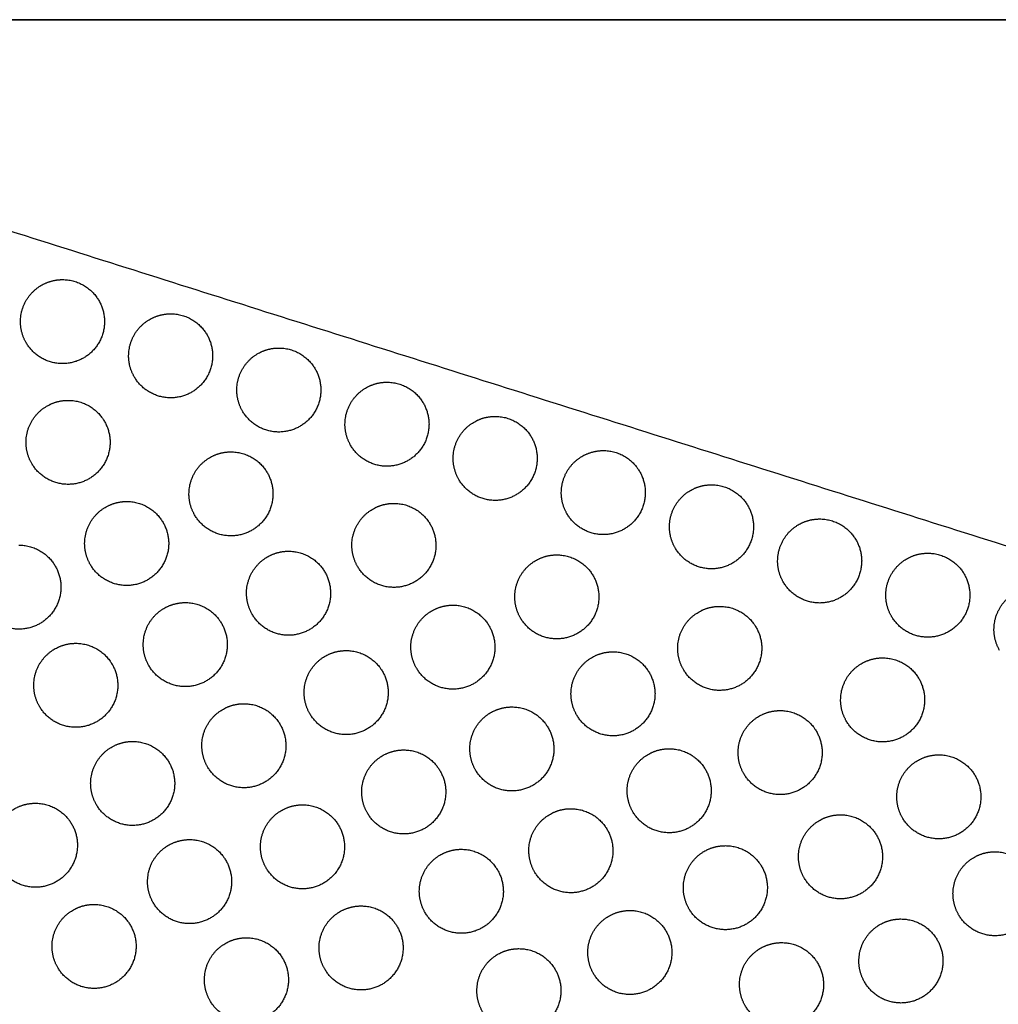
# Model space of a CAD drawing. Header units: millimetres. Extents: x -125 to 375, y 0 to 433.
# Tile 22 of 45: x 48 to 118, y 363 to 433. Entities that reach past the tile are written whole.
import ezdxf

# ---------------------------------------------------------------- set-up
doc = ezdxf.new("R2010")
doc.units = ezdxf.units.MM
doc.layers.add('Layer 01', color=18, linetype='Continuous', true_color=0x000000)

msp = doc.modelspace()

# ---------------------------------------------------------------- linework, layer by layer
at = {"layer": 'Layer 01'}
for points in [[(250, 433.013), (125, 433.013), (0, 433.013)], [(0, 433.013, 76), (125, 433.013, 76), (250, 433.013, 76)], [(125, 216.506, 76), (62.5, 324.76, 76), (0, 433.013, 76)], [(0, 433.013, 76), (70.937, 410.587, 81.5), (141.875, 388.161, 87)]]:
    msp.add_open_spline(points, degree=2, dxfattribs=at)
at = {"layer": 'Layer 01', "extrusion": (0.09428, 0.054433, -0.994056)}
for points, weights, knots in [([(48.444, 411.453, 79.414), (48.444, 413.185, 79.509), (49.944, 414.051, 79.699), (50.64, 414.453, 79.787), (51.444, 414.453, 79.863)], [0.868347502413, 0.807007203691, 1, 0.900099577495, 0.868347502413], [0, 0, 0, 3.477052, 3.477052, 5.529659, 5.529659, 5.529659]), ([(51.444, 414.453, 79.863), (53.176, 414.453, 80.027), (54.042, 412.953, 80.027), (55.542, 410.355, 80.027), (52.944, 408.855, 79.699), (50.346, 407.355, 79.37), (48.846, 409.953, 79.37)], [0.868347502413, 0.807007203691, 1, 0.707106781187, 1, 0.707106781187, 1], [5.529659, 5.529659, 5.529659, 9.49499, 9.49499, 15.512927, 15.512927, 21.530864, 21.530864, 21.530864]), ([(59.167, 412.011, 80.462), (60.899, 412.011, 80.626), (61.765, 410.511, 80.626), (63.265, 407.913, 80.626), (60.667, 406.413, 80.297), (58.069, 404.913, 79.969), (56.569, 407.511, 79.969)], [0.868347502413, 0.807007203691, 1, 0.707106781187, 1, 0.707106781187, 1], [5.529659, 5.529659, 5.529659, 9.49499, 9.49499, 15.512927, 15.512927, 21.530864, 21.530864, 21.530864]), ([(66.891, 409.57, 81.06), (68.623, 409.57, 81.225), (69.489, 408.07, 81.225), (70.989, 405.472, 81.225), (68.391, 403.972, 80.896), (65.793, 402.472, 80.568), (64.293, 405.07, 80.568)], [0.868347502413, 0.807007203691, 1, 0.707106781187, 1, 0.707106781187, 1], [5.529659, 5.529659, 5.529659, 9.49499, 9.49499, 15.512927, 15.512927, 21.530864, 21.530864, 21.530864]), ([(71.614, 404.128, 81.21), (71.614, 405.86, 81.305), (73.114, 406.726, 81.495), (73.81, 407.128, 81.583), (74.614, 407.128, 81.659)], [0.868347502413, 0.807007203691, 1, 0.900099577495, 0.868347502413], [0, 0, 0, 3.477052, 3.477052, 5.529659, 5.529659, 5.529659]), ([(74.614, 407.128, 81.659), (76.346, 407.128, 81.824), (77.212, 405.628, 81.824), (78.712, 403.03, 81.824), (76.114, 401.53, 81.495), (73.516, 400.03, 81.166), (72.016, 402.628, 81.166)], [0.868347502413, 0.807007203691, 1, 0.707106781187, 1, 0.707106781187, 1], [5.529659, 5.529659, 5.529659, 9.49499, 9.49499, 15.512927, 15.512927, 21.530864, 21.530864, 21.530864]), ([(51.842, 405.832, 79.429), (53.574, 405.832, 79.593), (54.44, 404.332, 79.593), (55.94, 401.734, 79.593), (53.342, 400.234, 79.264), (50.744, 398.734, 78.936), (49.244, 401.332, 78.936)], [0.868347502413, 0.807007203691, 1, 0.707106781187, 1, 0.707106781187, 1], [5.529659, 5.529659, 5.529659, 9.49499, 9.49499, 15.512927, 15.512927, 21.530864, 21.530864, 21.530864]), ([(82.337, 404.687, 82.258), (84.069, 404.687, 82.422), (84.935, 403.187, 82.422), (86.435, 400.589, 82.422), (83.837, 399.089, 82.094), (81.239, 397.589, 81.765), (79.739, 400.187, 81.765)], [0.868347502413, 0.807007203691, 1, 0.707106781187, 1, 0.707106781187, 1], [5.529659, 5.529659, 5.529659, 9.49499, 9.49499, 15.512927, 15.512927, 21.530864, 21.530864, 21.530864]), ([(63.475, 402.154, 80.33), (65.207, 402.154, 80.495), (66.073, 400.654, 80.495), (67.573, 398.056, 80.495), (64.975, 396.556, 80.166), (62.377, 395.056, 79.838), (60.877, 397.654, 79.838)], [0.868347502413, 0.807007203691, 1, 0.707106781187, 1, 0.707106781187, 1], [5.529659, 5.529659, 5.529659, 9.49499, 9.49499, 15.512927, 15.512927, 21.530864, 21.530864, 21.530864]), ([(90.06, 402.245, 82.857), (91.792, 402.245, 83.021), (92.658, 400.745, 83.021), (94.158, 398.147, 83.021), (91.56, 396.647, 82.693), (88.962, 395.147, 82.364), (87.462, 397.745, 82.364)], [0.868347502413, 0.807007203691, 1, 0.707106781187, 1, 0.707106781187, 1], [5.529659, 5.529659, 5.529659, 9.49499, 9.49499, 15.512927, 15.512927, 21.530864, 21.530864, 21.530864]), ([(94.784, 396.803, 83.007), (94.784, 398.535, 83.102), (96.284, 399.402, 83.291), (96.98, 399.803, 83.379), (97.784, 399.803, 83.456)], [0.868347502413, 0.807007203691, 1, 0.900099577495, 0.868347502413], [0, 0, 0, 3.477052, 3.477052, 5.529659, 5.529659, 5.529659]), ([(97.784, 399.803, 83.456), (99.516, 399.803, 83.62), (100.382, 398.303, 83.62), (101.882, 395.705, 83.62), (99.284, 394.205, 83.291), (96.686, 392.705, 82.963), (95.186, 395.303, 82.963)], [0.868347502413, 0.807007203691, 1, 0.707106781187, 1, 0.707106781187, 1], [5.529659, 5.529659, 5.529659, 9.49499, 9.49499, 15.512927, 15.512927, 21.530864, 21.530864, 21.530864]), ([(53.027, 395.612, 78.981), (53.027, 397.344, 79.076), (54.527, 398.21, 79.266), (55.223, 398.612, 79.354), (56.027, 398.612, 79.43)], [0.868347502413, 0.807007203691, 1, 0.900099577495, 0.868347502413], [0, 0, 0, 3.477052, 3.477052, 5.529659, 5.529659, 5.529659]), ([(56.027, 398.612, 79.43), (57.759, 398.612, 79.594), (58.625, 397.112, 79.594), (60.125, 394.514, 79.594), (57.527, 393.014, 79.266), (54.928, 391.514, 78.937), (53.428, 394.112, 78.937)], [0.868347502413, 0.807007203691, 1, 0.707106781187, 1, 0.707106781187, 1], [5.529659, 5.529659, 5.529659, 9.49499, 9.49499, 15.512927, 15.512927, 21.530864, 21.530864, 21.530864]), ([(75.107, 398.477, 81.232), (76.839, 398.477, 81.397), (77.705, 396.977, 81.397), (79.205, 394.379, 81.397), (76.607, 392.879, 81.068), (74.009, 391.379, 80.74), (72.509, 393.977, 80.74)], [0.868347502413, 0.807007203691, 1, 0.707106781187, 1, 0.707106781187, 1], [5.529659, 5.529659, 5.529659, 9.49499, 9.49499, 15.512927, 15.512927, 21.530864, 21.530864, 21.530864]), ([(105.507, 397.362, 84.055), (107.239, 397.362, 84.219), (108.105, 395.862, 84.219), (109.605, 393.264, 84.219), (107.007, 391.764, 83.89), (104.409, 390.264, 83.562), (102.909, 392.862, 83.562)], [0.868347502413, 0.807007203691, 1, 0.707106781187, 1, 0.707106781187, 1], [5.529659, 5.529659, 5.529659, 9.49499, 9.49499, 15.512927, 15.512927, 21.530864, 21.530864, 21.530864]), ([(48.333, 395.493, 78.53), (50.065, 395.493, 78.694), (50.931, 393.993, 78.694), (52.431, 391.395, 78.694), (49.833, 389.895, 78.365), (47.235, 388.395, 78.037), (45.735, 390.993, 78.037)], [0.868347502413, 0.807007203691, 1, 0.707106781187, 1, 0.707106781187, 1], [5.529659, 5.529659, 5.529659, 9.49499, 9.49499, 15.512927, 15.512927, 21.530864, 21.530864, 21.530864]), ([(67.586, 395.06, 80.332), (69.318, 395.06, 80.496), (70.184, 393.56, 80.496), (71.684, 390.962, 80.496), (69.086, 389.462, 80.168), (66.488, 387.962, 79.839), (64.988, 390.56, 79.839)], [0.868347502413, 0.807007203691, 1, 0.707106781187, 1, 0.707106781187, 1], [5.529659, 5.529659, 5.529659, 9.49499, 9.49499, 15.512927, 15.512927, 21.530864, 21.530864, 21.530864]), ([(83.74, 391.799, 81.685), (83.74, 393.531, 81.78), (85.24, 394.397, 81.97), (85.936, 394.799, 82.058), (86.74, 394.799, 82.134)], [0.868347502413, 0.807007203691, 1, 0.900099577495, 0.868347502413], [0, 0, 0, 3.477052, 3.477052, 5.529659, 5.529659, 5.529659]), ([(86.74, 394.799, 82.134), (88.472, 394.799, 82.299), (89.338, 393.299, 82.299), (90.838, 390.701, 82.299), (88.24, 389.201, 81.97), (85.642, 387.701, 81.641), (84.142, 390.299, 81.641)], [0.868347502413, 0.807007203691, 1, 0.707106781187, 1, 0.707106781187, 1], [5.529659, 5.529659, 5.529659, 9.49499, 9.49499, 15.512927, 15.512927, 21.530864, 21.530864, 21.530864]), ([(110.23, 391.92, 84.205), (110.23, 393.652, 84.299), (111.73, 394.518, 84.489), (112.426, 394.92, 84.577), (113.23, 394.92, 84.653)], [0.868347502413, 0.807007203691, 1, 0.900099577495, 0.868347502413], [0, 0, 0, 3.477052, 3.477052, 5.529659, 5.529659, 5.529659]), ([(113.23, 394.92, 84.653), (114.962, 394.92, 84.818), (115.828, 393.42, 84.818), (117.328, 390.822, 84.818), (114.73, 389.322, 84.489), (112.132, 387.822, 84.161), (110.632, 390.42, 84.161)], [0.868347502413, 0.807007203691, 1, 0.707106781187, 1, 0.707106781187, 1], [5.529659, 5.529659, 5.529659, 9.49499, 9.49499, 15.512927, 15.512927, 21.530864, 21.530864, 21.530864]), ([(117.953, 389.479, 84.803), (117.953, 391.211, 84.898), (119.453, 392.077, 85.088), (120.149, 392.479, 85.176), (120.953, 392.479, 85.252)], [0.868347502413, 0.807007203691, 1, 0.900099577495, 0.868347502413], [0, 0, 0, 3.477052, 3.477052, 5.529659, 5.529659, 5.529659]), ([(57.211, 388.392, 78.983), (57.211, 390.124, 79.078), (58.711, 390.99, 79.267), (59.407, 391.392, 79.355), (60.211, 391.392, 79.432)], [0.868347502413, 0.807007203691, 1, 0.900099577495, 0.868347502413], [0, 0, 0, 3.477052, 3.477052, 5.529659, 5.529659, 5.529659]), ([(60.211, 391.392, 79.432), (61.943, 391.392, 79.596), (62.809, 389.892, 79.596), (64.309, 387.294, 79.596), (61.711, 385.794, 79.267), (59.113, 384.294, 78.939), (57.613, 386.892, 78.939)], [0.868347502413, 0.807007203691, 1, 0.707106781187, 1, 0.707106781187, 1], [5.529659, 5.529659, 5.529659, 9.49499, 9.49499, 15.512927, 15.512927, 21.530864, 21.530864, 21.530864]), ([(79.319, 391.209, 81.234), (81.051, 391.209, 81.398), (81.917, 389.709, 81.398), (83.417, 387.111, 81.398), (80.819, 385.611, 81.07), (78.221, 384.111, 80.741), (76.721, 386.709, 80.741)], [0.868347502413, 0.807007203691, 1, 0.707106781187, 1, 0.707106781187, 1], [5.529659, 5.529659, 5.529659, 9.49499, 9.49499, 15.512927, 15.512927, 21.530864, 21.530864, 21.530864]), ([(95.372, 388.122, 82.587), (95.372, 389.854, 82.682), (96.872, 390.72, 82.872), (97.568, 391.122, 82.96), (98.372, 391.122, 83.036)], [0.868347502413, 0.807007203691, 1, 0.900099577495, 0.868347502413], [0, 0, 0, 3.477052, 3.477052, 5.529659, 5.529659, 5.529659]), ([(98.372, 391.122, 83.036), (100.104, 391.122, 83.2), (100.97, 389.622, 83.2), (102.47, 387.024, 83.2), (99.872, 385.524, 82.872), (97.274, 384.024, 82.543), (95.774, 386.622, 82.543)], [0.868347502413, 0.807007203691, 1, 0.707106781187, 1, 0.707106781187, 1], [5.529659, 5.529659, 5.529659, 9.49499, 9.49499, 15.512927, 15.512927, 21.530864, 21.530864, 21.530864]), ([(49.394, 385.485, 78.082), (49.394, 387.217, 78.177), (50.894, 388.083, 78.367), (51.591, 388.485, 78.455), (52.394, 388.485, 78.531)], [0.868347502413, 0.807007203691, 1, 0.900099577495, 0.868347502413], [0, 0, 0, 3.477052, 3.477052, 5.529659, 5.529659, 5.529659]), ([(52.394, 388.485, 78.531), (54.126, 388.485, 78.695), (54.992, 386.985, 78.695), (56.492, 384.387, 78.695), (53.894, 382.887, 78.367), (51.296, 381.387, 78.038), (49.796, 383.985, 78.038)], [0.868347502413, 0.807007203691, 1, 0.707106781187, 1, 0.707106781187, 1], [5.529659, 5.529659, 5.529659, 9.49499, 9.49499, 15.512927, 15.512927, 21.530864, 21.530864, 21.530864]), ([(71.698, 387.965, 80.333), (73.43, 387.965, 80.498), (74.296, 386.465, 80.498), (75.796, 383.867, 80.498), (73.198, 382.367, 80.169), (70.6, 380.867, 79.841), (69.1, 383.465, 79.841)], [0.868347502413, 0.807007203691, 1, 0.707106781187, 1, 0.707106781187, 1], [5.529659, 5.529659, 5.529659, 9.49499, 9.49499, 15.512927, 15.512927, 21.530864, 21.530864, 21.530864]), ([(87.751, 384.878, 81.687), (87.751, 386.61, 81.782), (89.251, 387.476, 81.971), (89.947, 387.878, 82.059), (90.751, 387.878, 82.136)], [0.868347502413, 0.807007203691, 1, 0.900099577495, 0.868347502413], [0, 0, 0, 3.477052, 3.477052, 5.529659, 5.529659, 5.529659]), ([(90.751, 387.878, 82.136), (92.483, 387.878, 82.3), (93.349, 386.378, 82.3), (94.849, 383.78, 82.3), (92.251, 382.28, 81.971), (89.653, 380.78, 81.643), (88.153, 383.378, 81.643)], [0.868347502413, 0.807007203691, 1, 0.707106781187, 1, 0.707106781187, 1], [5.529659, 5.529659, 5.529659, 9.49499, 9.49499, 15.512927, 15.512927, 21.530864, 21.530864, 21.530864]), ([(110.005, 387.444, 83.938), (111.737, 387.444, 84.102), (112.603, 385.944, 84.102), (114.103, 383.346, 84.102), (111.505, 381.846, 83.774), (108.907, 380.346, 83.445), (107.407, 382.944, 83.445)], [0.868347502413, 0.807007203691, 1, 0.707106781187, 1, 0.707106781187, 1], [5.529659, 5.529659, 5.529659, 9.49499, 9.49499, 15.512927, 15.512927, 21.530864, 21.530864, 21.530864]), ([(61.395, 381.172, 78.984), (61.395, 382.904, 79.079), (62.895, 383.77, 79.269), (63.592, 384.172, 79.357), (64.395, 384.172, 79.433)], [0.868347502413, 0.807007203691, 1, 0.900099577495, 0.868347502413], [0, 0, 0, 3.477052, 3.477052, 5.529659, 5.529659, 5.529659]), ([(64.395, 384.172, 79.433), (66.128, 384.172, 79.597), (66.994, 382.672, 79.597), (68.494, 380.073, 79.597), (65.895, 378.573, 79.269), (63.297, 377.073, 78.94), (61.797, 379.672, 78.94)], [0.868347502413, 0.807007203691, 1, 0.707106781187, 1, 0.707106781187, 1], [5.529659, 5.529659, 5.529659, 9.49499, 9.49499, 15.512927, 15.512927, 21.530864, 21.530864, 21.530864]), ([(83.531, 383.941, 81.235), (85.263, 383.941, 81.4), (86.129, 382.441, 81.4), (87.629, 379.843, 81.4), (85.031, 378.343, 81.071), (82.433, 376.843, 80.743), (80.933, 379.441, 80.743)], [0.868347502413, 0.807007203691, 1, 0.707106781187, 1, 0.707106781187, 1], [5.529659, 5.529659, 5.529659, 9.49499, 9.49499, 15.512927, 15.512927, 21.530864, 21.530864, 21.530864]), ([(99.685, 380.681, 82.589), (99.685, 382.413, 82.684), (101.185, 383.279, 82.873), (101.881, 383.681, 82.961), (102.685, 383.681, 83.038)], [0.868347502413, 0.807007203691, 1, 0.900099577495, 0.868347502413], [0, 0, 0, 3.477052, 3.477052, 5.529659, 5.529659, 5.529659]), ([(102.685, 383.681, 83.038), (104.417, 383.681, 83.202), (105.283, 382.181, 83.202), (106.783, 379.583, 83.202), (104.185, 378.083, 82.873), (101.587, 376.583, 82.545), (100.087, 379.181, 82.545)], [0.868347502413, 0.807007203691, 1, 0.707106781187, 1, 0.707106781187, 1], [5.529659, 5.529659, 5.529659, 9.49499, 9.49499, 15.512927, 15.512927, 21.530864, 21.530864, 21.530864]), ([(53.456, 378.477, 78.084), (53.456, 380.209, 78.179), (54.956, 381.075, 78.368), (55.652, 381.477, 78.456), (56.456, 381.477, 78.533)], [0.868347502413, 0.807007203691, 1, 0.900099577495, 0.868347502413], [0, 0, 0, 3.477052, 3.477052, 5.529659, 5.529659, 5.529659]), ([(56.456, 381.477, 78.533), (58.188, 381.477, 78.697), (59.054, 379.977, 78.697), (60.554, 377.379, 78.697), (57.956, 375.879, 78.368), (55.358, 374.379, 78.04), (53.858, 376.977, 78.04)], [0.868347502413, 0.807007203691, 1, 0.707106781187, 1, 0.707106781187, 1], [5.529659, 5.529659, 5.529659, 9.49499, 9.49499, 15.512927, 15.512927, 21.530864, 21.530864, 21.530864]), ([(75.81, 380.87, 80.335), (77.542, 380.87, 80.499), (78.408, 379.37, 80.499), (79.908, 376.772, 80.499), (77.31, 375.272, 80.171), (74.712, 373.772, 79.842), (73.212, 376.37, 79.842)], [0.868347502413, 0.807007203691, 1, 0.707106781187, 1, 0.707106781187, 1], [5.529659, 5.529659, 5.529659, 9.49499, 9.49499, 15.512927, 15.512927, 21.530864, 21.530864, 21.530864]), ([(94.763, 380.956, 82.137), (96.495, 380.956, 82.301), (97.361, 379.456, 82.301), (98.861, 376.858, 82.301), (96.263, 375.358, 81.973), (93.665, 373.858, 81.644), (92.165, 376.456, 81.644)], [0.868347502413, 0.807007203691, 1, 0.707106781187, 1, 0.707106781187, 1], [5.529659, 5.529659, 5.529659, 9.49499, 9.49499, 15.512927, 15.512927, 21.530864, 21.530864, 21.530864]), ([(114.016, 380.523, 83.94), (115.748, 380.523, 84.104), (116.614, 379.023, 84.104), (118.114, 376.425, 84.104), (115.516, 374.925, 83.775), (112.918, 373.425, 83.447), (111.418, 376.023, 83.447)], [0.868347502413, 0.807007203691, 1, 0.707106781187, 1, 0.707106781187, 1], [5.529659, 5.529659, 5.529659, 9.49499, 9.49499, 15.512927, 15.512927, 21.530864, 21.530864, 21.530864]), ([(46.512, 374.065, 77.183), (46.512, 375.797, 77.278), (48.012, 376.663, 77.468), (48.708, 377.065, 77.556), (49.512, 377.065, 77.632)], [0.868347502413, 0.807007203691, 1, 0.900099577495, 0.868347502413], [0, 0, 0, 3.477052, 3.477052, 5.529659, 5.529659, 5.529659]), ([(49.512, 377.065, 77.632), (51.244, 377.065, 77.797), (52.11, 375.565, 77.797), (53.61, 372.967, 77.797), (51.012, 371.467, 77.468), (48.414, 369.967, 77.139), (46.914, 372.565, 77.139)], [0.868347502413, 0.807007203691, 1, 0.707106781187, 1, 0.707106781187, 1], [5.529659, 5.529659, 5.529659, 9.49499, 9.49499, 15.512927, 15.512927, 21.530864, 21.530864, 21.530864]), ([(68.58, 376.951, 79.435), (70.312, 376.951, 79.599), (71.178, 375.451, 79.599), (72.678, 372.853, 79.599), (70.08, 371.353, 79.27), (67.482, 369.853, 78.942), (65.982, 372.451, 78.942)], [0.868347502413, 0.807007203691, 1, 0.707106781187, 1, 0.707106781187, 1], [5.529659, 5.529659, 5.529659, 9.49499, 9.49499, 15.512927, 15.512927, 21.530864, 21.530864, 21.530864]), ([(87.743, 376.674, 81.237), (89.475, 376.674, 81.401), (90.341, 375.174, 81.401), (91.841, 372.576, 81.401), (89.243, 371.076, 81.073), (86.645, 369.576, 80.744), (85.145, 372.174, 80.744)], [0.868347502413, 0.807007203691, 1, 0.707106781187, 1, 0.707106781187, 1], [5.529659, 5.529659, 5.529659, 9.49499, 9.49499, 15.512927, 15.512927, 21.530864, 21.530864, 21.530864]), ([(106.997, 376.24, 83.039), (108.729, 376.24, 83.204), (109.595, 374.74, 83.204), (111.095, 372.142, 83.204), (108.497, 370.642, 82.875), (105.899, 369.142, 82.546), (104.399, 371.74, 82.546)], [0.868347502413, 0.807007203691, 1, 0.707106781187, 1, 0.707106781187, 1], [5.529659, 5.529659, 5.529659, 9.49499, 9.49499, 15.512927, 15.512927, 21.530864, 21.530864, 21.530864]), ([(60.518, 374.469, 78.534), (62.25, 374.469, 78.698), (63.116, 372.969, 78.698), (64.616, 370.371, 78.698), (62.018, 368.871, 78.37), (59.42, 367.371, 78.041), (57.92, 369.969, 78.041)], [0.868347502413, 0.807007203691, 1, 0.707106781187, 1, 0.707106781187, 1], [5.529659, 5.529659, 5.529659, 9.49499, 9.49499, 15.512927, 15.512927, 21.530864, 21.530864, 21.530864]), ([(98.774, 374.035, 82.139), (100.506, 374.035, 82.303), (101.372, 372.535, 82.303), (102.872, 369.937, 82.303), (100.274, 368.437, 81.974), (97.676, 366.937, 81.646), (96.176, 369.535, 81.646)], [0.868347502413, 0.807007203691, 1, 0.707106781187, 1, 0.707106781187, 1], [5.529659, 5.529659, 5.529659, 9.49499, 9.49499, 15.512927, 15.512927, 21.530864, 21.530864, 21.530864]), ([(76.922, 370.776, 79.888), (76.922, 372.508, 79.982), (78.422, 373.374, 80.172), (79.118, 373.776, 80.26), (79.922, 373.776, 80.336)], [0.868347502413, 0.807007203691, 1, 0.900099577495, 0.868347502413], [0, 0, 0, 3.477052, 3.477052, 5.529659, 5.529659, 5.529659]), ([(79.922, 373.776, 80.336), (81.654, 373.776, 80.501), (82.52, 372.276, 80.501), (84.02, 369.678, 80.501), (81.422, 368.178, 80.172), (78.824, 366.678, 79.844), (77.324, 369.276, 79.844)], [0.868347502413, 0.807007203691, 1, 0.707106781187, 1, 0.707106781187, 1], [5.529659, 5.529659, 5.529659, 9.49499, 9.49499, 15.512927, 15.512927, 21.530864, 21.530864, 21.530864]), ([(118.028, 373.601, 83.941), (119.76, 373.601, 84.105), (120.626, 372.101, 84.105), (122.126, 369.503, 84.105), (119.528, 368.003, 83.777), (116.93, 366.503, 83.448), (115.43, 369.101, 83.448)], [0.868347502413, 0.807007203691, 1, 0.707106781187, 1, 0.707106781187, 1], [5.529659, 5.529659, 5.529659, 9.49499, 9.49499, 15.512927, 15.512927, 21.530864, 21.530864, 21.530864]), ([(53.699, 369.84, 77.634), (55.431, 369.84, 77.798), (56.297, 368.34, 77.798), (57.797, 365.742, 77.798), (55.199, 364.242, 77.47), (52.601, 362.742, 77.141), (51.101, 365.34, 77.141)], [0.868347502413, 0.807007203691, 1, 0.707106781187, 1, 0.707106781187, 1], [5.529659, 5.529659, 5.529659, 9.49499, 9.49499, 15.512927, 15.512927, 21.530864, 21.530864, 21.530864]), ([(72.764, 369.731, 79.436), (74.496, 369.731, 79.6), (75.362, 368.231, 79.6), (76.862, 365.633, 79.6), (74.264, 364.133, 79.272), (71.666, 362.633, 78.943), (70.166, 365.231, 78.943)], [0.868347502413, 0.807007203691, 1, 0.707106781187, 1, 0.707106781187, 1], [5.529659, 5.529659, 5.529659, 9.49499, 9.49499, 15.512927, 15.512927, 21.530864, 21.530864, 21.530864]), ([(91.955, 369.406, 81.238), (93.687, 369.406, 81.403), (94.553, 367.906, 81.403), (96.053, 365.308, 81.403), (93.455, 363.808, 81.074), (90.857, 362.308, 80.746), (89.357, 364.906, 80.746)], [0.868347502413, 0.807007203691, 1, 0.707106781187, 1, 0.707106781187, 1], [5.529659, 5.529659, 5.529659, 9.49499, 9.49499, 15.512927, 15.512927, 21.530864, 21.530864, 21.530864]), ([(108.309, 365.8, 82.592), (108.309, 367.532, 82.687), (109.809, 368.398, 82.877), (110.505, 368.8, 82.965), (111.309, 368.8, 83.041)], [0.868347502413, 0.807007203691, 1, 0.900099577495, 0.868347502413], [0, 0, 0, 3.477052, 3.477052, 5.529659, 5.529659, 5.529659]), ([(111.309, 368.8, 83.041), (113.041, 368.8, 83.205), (113.907, 367.3, 83.205), (115.407, 364.702, 83.205), (112.809, 363.202, 82.877), (110.211, 361.702, 82.548), (108.711, 364.3, 82.548)], [0.868347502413, 0.807007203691, 1, 0.707106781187, 1, 0.707106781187, 1], [5.529659, 5.529659, 5.529659, 9.49499, 9.49499, 15.512927, 15.512927, 21.530864, 21.530864, 21.530864]), ([(64.579, 367.461, 78.535), (66.311, 367.461, 78.7), (67.177, 365.961, 78.7), (68.677, 363.363, 78.7), (66.079, 361.863, 78.371), (63.481, 360.363, 78.043), (61.981, 362.961, 78.043)], [0.868347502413, 0.807007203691, 1, 0.707106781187, 1, 0.707106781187, 1], [5.529659, 5.529659, 5.529659, 9.49499, 9.49499, 15.512927, 15.512927, 21.530864, 21.530864, 21.530864]), ([(99.786, 364.113, 81.691), (99.786, 365.845, 81.786), (101.286, 366.711, 81.976), (101.982, 367.113, 82.064), (102.786, 367.113, 82.14)], [0.868347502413, 0.807007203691, 1, 0.900099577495, 0.868347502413], [0, 0, 0, 3.477052, 3.477052, 5.529659, 5.529659, 5.529659]), ([(102.786, 367.113, 82.14), (104.518, 367.113, 82.304), (105.384, 365.613, 82.304), (106.884, 363.015, 82.304), (104.286, 361.515, 81.976), (101.688, 360.015, 81.647), (100.188, 362.613, 81.647)], [0.868347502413, 0.807007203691, 1, 0.707106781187, 1, 0.707106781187, 1], [5.529659, 5.529659, 5.529659, 9.49499, 9.49499, 15.512927, 15.512927, 21.530864, 21.530864, 21.530864]), ([(84.033, 366.681, 80.338), (85.765, 366.681, 80.502), (86.631, 365.181, 80.502), (88.131, 362.583, 80.502), (85.533, 361.083, 80.174), (82.935, 359.583, 79.845), (81.435, 362.181, 79.845)], [0.868347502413, 0.807007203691, 1, 0.707106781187, 1, 0.707106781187, 1], [5.529659, 5.529659, 5.529659, 9.49499, 9.49499, 15.512927, 15.512927, 21.530864, 21.530864, 21.530864])]:
    msp.add_rational_spline(points, weights, degree=2, knots=knots, dxfattribs=at)
at = {"layer": 'Layer 01', "extrusion": (-0.09428, -0.054433, 0.994056)}
for points in [[(56.167, 409.011, 80.013), (56.167, 410.743, 80.108), (57.667, 411.61, 80.297), (58.363, 412.011, 80.385), (59.167, 412.011, 80.462)], [(63.891, 406.57, 80.612), (63.891, 408.302, 80.707), (65.391, 409.168, 80.896), (66.087, 409.57, 80.984), (66.891, 409.57, 81.06)], [(48.842, 402.832, 78.98), (48.842, 404.564, 79.075), (50.342, 405.43, 79.264), (51.038, 405.832, 79.352), (51.842, 405.832, 79.429)], [(79.337, 401.687, 81.809), (79.337, 403.419, 81.904), (80.837, 404.285, 82.094), (81.533, 404.687, 82.182), (82.337, 404.687, 82.258)], [(60.475, 399.154, 79.882), (60.475, 400.886, 79.976), (61.975, 401.752, 80.166), (62.671, 402.154, 80.254), (63.475, 402.154, 80.33)], [(87.06, 399.245, 82.408), (87.06, 400.977, 82.503), (88.56, 401.843, 82.693), (89.256, 402.245, 82.781), (90.06, 402.245, 82.857)], [(72.107, 395.477, 80.784), (72.107, 397.209, 80.878), (73.607, 398.075, 81.068), (74.303, 398.477, 81.156), (75.107, 398.477, 81.232)], [(102.507, 394.362, 83.606), (102.507, 396.094, 83.701), (104.007, 396.96, 83.89), (104.703, 397.362, 83.978), (105.507, 397.362, 84.055)], [(64.586, 392.06, 79.883), (64.586, 393.792, 79.978), (66.086, 394.658, 80.168), (66.783, 395.06, 80.256), (67.586, 395.06, 80.332)], [(76.319, 388.209, 80.785), (76.319, 389.941, 80.88), (77.819, 390.807, 81.07), (78.515, 391.209, 81.158), (79.319, 391.209, 81.234)], [(68.698, 384.965, 79.885), (68.698, 386.697, 79.979), (70.198, 387.563, 80.169), (70.894, 387.965, 80.257), (71.698, 387.965, 80.333)], [(107.005, 384.444, 83.489), (107.005, 386.176, 83.584), (108.505, 387.042, 83.774), (109.201, 387.444, 83.862), (110.005, 387.444, 83.938)], [(80.531, 380.941, 80.787), (80.531, 382.674, 80.881), (82.031, 383.54, 81.071), (82.727, 383.941, 81.159), (83.531, 383.941, 81.235)], [(72.81, 377.87, 79.886), (72.81, 379.602, 79.981), (74.31, 380.469, 80.171), (75.006, 380.87, 80.259), (75.81, 380.87, 80.335)], [(91.763, 377.956, 81.688), (91.763, 379.688, 81.783), (93.263, 380.554, 81.973), (93.959, 380.956, 82.061), (94.763, 380.956, 82.137)], [(111.016, 377.523, 83.491), (111.016, 379.255, 83.586), (112.516, 380.121, 83.775), (113.212, 380.523, 83.863), (114.016, 380.523, 83.94)], [(65.58, 373.951, 78.986), (65.58, 375.684, 79.081), (67.08, 376.55, 79.27), (67.776, 376.951, 79.358), (68.58, 376.951, 79.435)], [(84.743, 373.674, 80.788), (84.743, 375.406, 80.883), (86.243, 376.272, 81.073), (86.939, 376.674, 81.161), (87.743, 376.674, 81.237)], [(103.997, 373.24, 82.59), (103.997, 374.973, 82.685), (105.497, 375.839, 82.875), (106.193, 376.24, 82.963), (106.997, 376.24, 83.039)], [(57.518, 371.469, 78.085), (57.518, 373.201, 78.18), (59.018, 374.067, 78.37), (59.714, 374.469, 78.458), (60.518, 374.469, 78.534)], [(95.774, 371.035, 81.69), (95.774, 372.767, 81.785), (97.274, 373.633, 81.974), (97.97, 374.035, 82.062), (98.774, 374.035, 82.139)], [(115.028, 370.601, 83.492), (115.028, 372.333, 83.587), (116.528, 373.199, 83.777), (117.224, 373.601, 83.865), (118.028, 373.601, 83.941)], [(50.699, 366.84, 77.185), (50.699, 368.572, 77.28), (52.199, 369.438, 77.47), (52.895, 369.84, 77.558), (53.699, 369.84, 77.634)], [(69.764, 366.731, 78.987), (69.764, 368.463, 79.082), (71.264, 369.329, 79.272), (71.961, 369.731, 79.36), (72.764, 369.731, 79.436)], [(88.955, 366.406, 80.79), (88.955, 368.138, 80.884), (90.455, 369.004, 81.074), (91.151, 369.406, 81.162), (91.955, 369.406, 81.238)], [(61.579, 364.461, 78.087), (61.579, 366.193, 78.181), (63.079, 367.059, 78.371), (63.775, 367.461, 78.459), (64.579, 367.461, 78.535)], [(81.033, 363.681, 79.889), (81.033, 365.413, 79.984), (82.533, 366.279, 80.174), (83.23, 366.681, 80.262), (84.033, 366.681, 80.338)]]:
    msp.add_rational_spline(points, [0.868347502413, 0.807007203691, 1, 0.900099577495, 0.868347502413], degree=2, knots=[0, 0, 0, 3.477052, 3.477052, 5.529659, 5.529659, 5.529659], dxfattribs=at)
for points in [[(48.846, 409.953, 79.37), (48.444, 410.649, 79.37), (48.444, 411.453, 79.414)], [(56.569, 407.511, 79.969), (56.167, 408.208, 79.969), (56.167, 409.011, 80.013)], [(64.293, 405.07, 80.568), (63.891, 405.766, 80.568), (63.891, 406.57, 80.612)], [(72.016, 402.628, 81.166), (71.614, 403.324, 81.166), (71.614, 404.128, 81.21)], [(49.244, 401.332, 78.936), (48.842, 402.028, 78.936), (48.842, 402.832, 78.98)], [(79.739, 400.187, 81.765), (79.337, 400.883, 81.765), (79.337, 401.687, 81.809)], [(60.877, 397.654, 79.838), (60.475, 398.35, 79.838), (60.475, 399.154, 79.882)], [(87.462, 397.745, 82.364), (87.06, 398.441, 82.364), (87.06, 399.245, 82.408)], [(95.186, 395.303, 82.963), (94.784, 396, 82.963), (94.784, 396.803, 83.007)], [(53.428, 394.112, 78.937), (53.027, 394.808, 78.937), (53.027, 395.612, 78.981)], [(72.509, 393.977, 80.74), (72.107, 394.673, 80.74), (72.107, 395.477, 80.784)], [(102.909, 392.862, 83.562), (102.507, 393.558, 83.562), (102.507, 394.362, 83.606)], [(64.988, 390.56, 79.839), (64.586, 391.256, 79.839), (64.586, 392.06, 79.883)], [(84.142, 390.299, 81.641), (83.74, 390.995, 81.641), (83.74, 391.799, 81.685)], [(110.632, 390.42, 84.161), (110.23, 391.116, 84.161), (110.23, 391.92, 84.205)], [(118.355, 387.979, 84.759), (117.953, 388.675, 84.759), (117.953, 389.479, 84.803)], [(57.613, 386.892, 78.939), (57.211, 387.588, 78.939), (57.211, 388.392, 78.983)], [(76.721, 386.709, 80.741), (76.319, 387.405, 80.741), (76.319, 388.209, 80.785)], [(95.774, 386.622, 82.543), (95.372, 387.318, 82.543), (95.372, 388.122, 82.587)], [(49.796, 383.985, 78.038), (49.394, 384.681, 78.038), (49.394, 385.485, 78.082)], [(69.1, 383.465, 79.841), (68.698, 384.161, 79.841), (68.698, 384.965, 79.885)], [(88.153, 383.378, 81.643), (87.751, 384.074, 81.643), (87.751, 384.878, 81.687)], [(107.407, 382.944, 83.445), (107.005, 383.641, 83.445), (107.005, 384.444, 83.489)], [(61.797, 379.672, 78.94), (61.395, 380.368, 78.94), (61.395, 381.172, 78.984)], [(80.933, 379.441, 80.743), (80.531, 380.138, 80.743), (80.531, 380.941, 80.787)], [(100.087, 379.181, 82.545), (99.685, 379.877, 82.545), (99.685, 380.681, 82.589)], [(53.858, 376.977, 78.04), (53.456, 377.673, 78.04), (53.456, 378.477, 78.084)], [(73.212, 376.37, 79.842), (72.81, 377.067, 79.842), (72.81, 377.87, 79.886)], [(92.165, 376.456, 81.644), (91.763, 377.152, 81.644), (91.763, 377.956, 81.688)], [(111.418, 376.023, 83.447), (111.016, 376.719, 83.447), (111.016, 377.523, 83.491)], [(65.982, 372.451, 78.942), (65.58, 373.148, 78.942), (65.58, 373.951, 78.986)], [(85.145, 372.174, 80.744), (84.743, 372.87, 80.744), (84.743, 373.674, 80.788)], [(104.399, 371.74, 82.546), (103.997, 372.437, 82.546), (103.997, 373.24, 82.59)], [(57.92, 369.969, 78.041), (57.518, 370.665, 78.041), (57.518, 371.469, 78.085)], [(77.324, 369.276, 79.844), (76.922, 369.972, 79.844), (76.922, 370.776, 79.888)], [(96.176, 369.535, 81.646), (95.774, 370.231, 81.646), (95.774, 371.035, 81.69)], [(115.43, 369.101, 83.448), (115.028, 369.797, 83.448), (115.028, 370.601, 83.492)], [(51.101, 365.34, 77.141), (50.699, 366.036, 77.141), (50.699, 366.84, 77.185)], [(70.166, 365.231, 78.943), (69.764, 365.928, 78.943), (69.764, 366.731, 78.987)], [(89.357, 364.906, 80.746), (88.955, 365.602, 80.746), (88.955, 366.406, 80.79)], [(108.711, 364.3, 82.548), (108.309, 364.996, 82.548), (108.309, 365.8, 82.592)], [(61.981, 362.961, 78.043), (61.579, 363.657, 78.043), (61.579, 364.461, 78.087)], [(81.435, 362.181, 79.845), (81.033, 362.877, 79.845), (81.033, 363.681, 79.889)], [(100.188, 362.613, 81.647), (99.786, 363.309, 81.647), (99.786, 364.113, 81.691)]]:
    msp.add_rational_spline(points, [1, 0.900099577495, 0.868347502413], degree=2, dxfattribs=at)

doc.saveas('drawing.dxf')
